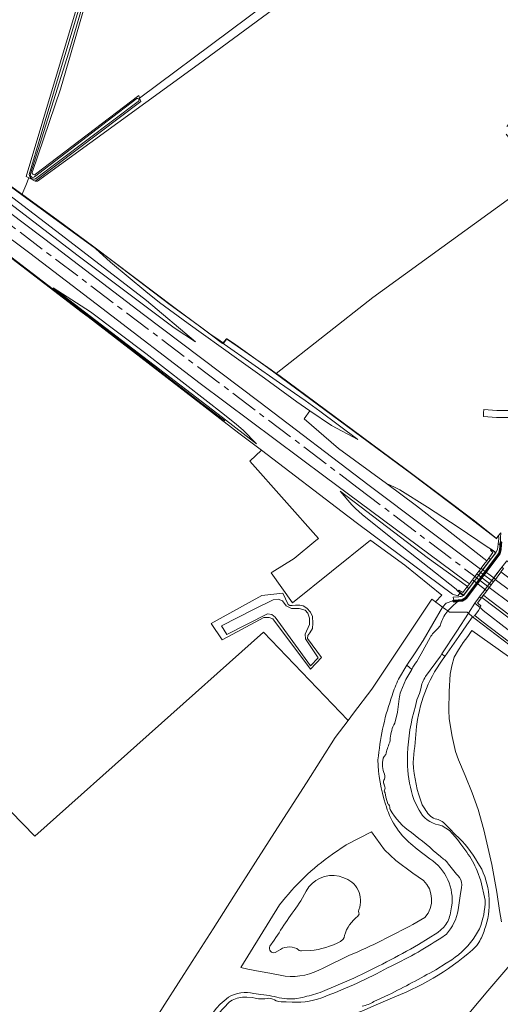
# Model space of a CAD drawing. Header units: metres. Extents: x 201541 to 204988, y 387833 to 394342.
# Tile 37 of 214: x 203124 to 203297, y 389340 to 389694. Entities that reach past the tile are written whole.
import ezdxf

# ---------------------------------------------------------------- set-up
doc = ezdxf.new("R2010")
doc.units = ezdxf.units.M
doc.linetypes.add('AM-AS', pattern=[16, 10, -2, 2, -2])
for name, color, linetype, lineweight in [('B-WE-AM-AS_SPOOR-G', 10, 'AM-AS', 18), ('B-WE-GK-KADEMUUR-GV', 150, 'Continuous', 35), ('B-WE-GR-BOS_GEMENGD-GV', 40, 'Continuous', 13), ('B-WE-GR-BOS_LOOF-GV', 40, 'Continuous', 13), ('B-WE-GR-BOUWLAND-GV', 80, 'Continuous', 13), ('B-WE-GR-GRAS-GV', 60, 'Continuous', 13), ('B-WE-GR-STRUIK-GV', 90, 'Continuous', 13), ('B-WE-GW-TALUD_KRUIN-G', 90, 'Continuous', 18), ('B-WE-IE-TERREINAFSCHEIDING_KUNSTMATIG_HEKWERK-G', 20, 'IE-TERREINAFSCHEIDING-KUNSTMATIG', 18), ('B-WE-IE-TERREINAFSCHEIDING_KUNSTMATIG_MUUR-G', 90, 'IE-TERREINAFSCHEIDING-KUNSTMATIG-DICHT', 18), ('B-WE-IE-TERREINAFSCHEIDING_KUNSTMATIG_MUUR-GV', 90, 'Continuous', 18), ('B-WE-KW-KUNSTWERK-GV', 170, 'Continuous', 18), ('B-WE-OG-TERREIN_CULTUURSCHEIDING-GV', 7, 'Continuous', 18), ('B-WE-OG-WATER-GV', 130, 'Continuous', 18), ('B-WE-OG-WATER_SLOOT-GV', 120, 'Continuous', 18), ('B-WE-VH-ONVERHARD-GV', 252, 'Continuous', 18), ('B-WE-VH-VERHARDING_FUNDERING_ZAND-GV', 7, 'Continuous', 18), ('B-WE-VH-VERHARDING_GESLOTEN-GV', 252, 'Continuous', 18), ('B-WE-VH-VERHARDING_HALFVERHARDING-GV', 252, 'Continuous', 18), ('B-WE-VH-VERHARDING_HALFVERHARDING_GRIND-GV', 252, 'Continuous', 18), ('B-WE-VH-VERHARDING_SIERBESTRATING-GV', 252, 'Continuous', 18)]:
    doc.layers.add(name, color=color, linetype=linetype, lineweight=lineweight)
doc.linetypes.add('IE-TERREINAFSCHEIDING-KUNSTMATIG', pattern='A,4,[82,NLCS.SHX,S=0.75,R=90,X=0,Y=0],4,-2', length=10)
doc.linetypes.add('IE-TERREINAFSCHEIDING-KUNSTMATIG-DICHT', pattern='A,8,-1,[82,NLCS.SHX,S=0.75,R=90,X=0,Y=0],-1', length=10)

msp = doc.modelspace()

# ---------------------------------------------------------------- linework, layer by layer
at = {"layer": 'B-WE-AM-AS_SPOOR-G'}
for points in [[(201986.342, 390478.095), (201987.993, 390476.833), (202066.803, 390417.501), (202284.902, 390252.67), (202460.833, 390119.557), (202572.046, 390035.296), (203111.448, 389626.989), (203245.812, 389525.372), (203287.801, 389493.539)], [(203287.801, 389493.539), (203292.973, 389489.619)], [(203292.973, 389489.619), (203349.834, 389446.512), (203368.013, 389432.924), (203429.738, 389386.249), (203465.281, 389358.929), (203484.947, 389343.153), (203502.53, 389328.457), (203518.823, 389314.339), (203538.728, 389296.281), (203556.585, 389279.322), (203562.548, 389273.535), (203578.898, 389257.386), (203596.978, 389239.222)]]:
    msp.add_lwpolyline(points, dxfattribs=at)
at = {"layer": 'B-WE-GK-KADEMUUR-GV'}
msp.add_lwpolyline([(203283.389, 389484.873), (203284.574, 389485.542), (203284.674, 389485.691), (203296.715, 389501.71), (203297.143, 389503.142), (203297.275, 389505.047), (203297.337, 389505.936), (203297.295, 389505.951), (203297.207, 389505.969), (203296.988, 389505.96), (203296.938, 389505.238), (203296.907, 389504.298), (203296.808, 389503.242), (203296.398, 389501.87), (203284.394, 389485.901), (203283.269, 389485.171), (203280.209, 389484.888), (203279.87, 389484.806), (203279.927, 389484.715), (203280.398, 389484.5), (203281.894, 389484.687)], close=True, dxfattribs=at)
at = {"layer": 'B-WE-GR-BOS_GEMENGD-GV'}
for points in [[(203312.501, 389638.352), (203251.153, 389593.841), (203216.318, 389566.601), (203217.265, 389565.939), (203260.774, 389533.692), (203261.594, 389533.084), (203276.471, 389522.02), (203287.628, 389513.594), (203295.586, 389507.183), (203296.355, 389508.263), (203297.104, 389509.315)], [(203316.284, 389545.763), (203314.89, 389553.329), (203313.429, 389552.763), (203309.057, 389551.771), (203305.316, 389551.071), (203301.6, 389550.695), (203295.61, 389550.699), (203290.85, 389551.111), (203290.957, 389552.356), (203291.065, 389553.601)], [(203291.065, 389553.601), (203295.719, 389553.199), (203301.475, 389553.195)]]:
    msp.add_lwpolyline(points, dxfattribs=at)
at = {"layer": 'B-WE-GR-BOS_LOOF-GV'}
for points in [[(203167.233, 389665.5), (203232.128, 389714.068)], [(203151.378, 389712.125), (203138.748, 389668.782), (203128.721, 389639.213)], [(203129.817, 389638.162), (203166.91, 389666.449), (203167.233, 389665.5)], [(203107.711, 389422.444), (203129.517, 389400.204), (203211.732, 389473.501), (203242.116, 389441.956), (203242.243, 389441.841), (203244.154, 389444.37), (203250.699, 389453.029), (203261.526, 389469.208), (203272.353, 389485.387), (203273.626, 389484.425), (203275.958, 389486.84), (203262.598, 389497.622), (203250.335, 389506.552), (203250.244, 389506.618), (203222.211, 389484.065), (203214.533, 389494.918), (203214.88, 389495.131), (203222.853, 389499.995), (203230.55, 389506.476), (203231.585, 389507.255), (203206.853, 389535.074), (203211.043, 389538.97), (203202.959, 389545.155), (203148.663, 389586.902), (203146.557, 389588.51), (203111.346, 389615.394)]]:
    msp.add_lwpolyline(points, dxfattribs=at)
msp.add_lwpolyline([(203128.721, 389639.213, 0.8938764), (203129.817, 389638.162)], format="xyb", dxfattribs=at)
msp.add_lwpolyline([(203232.634, 389464.384), (203228.642, 389460.258), (203215.12, 389478.336), (203213.852, 389478.88), (203211.942, 389478.848), (203198.965, 389471.924), (203196.92, 389470.848), (203192.916, 389476.622), (203196.208, 389478.457), (203211.16, 389486.738), (203218.766, 389487.602), (203220.593, 389483.486), (203221.228, 389483.17), (203222.031, 389483.184), (203223.289, 389483.248), (203224.809, 389483.273), (203226.049, 389483.077), (203227.388, 389482.23), (203228.671, 389480.775), (203229.349, 389479.18), (203229.52, 389476.729), (203229.354, 389474.925), (203228.49, 389473.347), (203227.682, 389472.378), (203227.657, 389471.249)], close=True, dxfattribs=at)
at = {"layer": 'B-WE-GR-BOUWLAND-GV'}
for points in [[(203299.257, 389655.328), (203330.015, 389691.864), (203329.672, 389692.209), (203303.805, 389718.182), (203277.322, 389742.947), (203246.686, 389720.516), (203217.779, 389699.351), (203188.27, 389677.637), (203130.555, 389635.654), (203129.625, 389635.643), (203127.429, 389636.846), (203126.279, 389634.129), (203124.887, 389630.841), (203151.418, 389611.52), (203152.857, 389610.472), (203157.732, 389606.824)], [(202982.794, 389738.241), (203046.067, 389690.556), (203076.272, 389667.048), (203102.394, 389647.221), (203124.887, 389630.841), (203126.279, 389634.129), (203127.429, 389636.846), (203126.477, 389637.368), (203144.722, 389698.604)], [(203157.732, 389606.824), (203178.193, 389591.276), (203189.148, 389583.315), (203197.066, 389577.39), (203197.157, 389577.495), (203198.508, 389579.058), (203202.284, 389576.417), (203214.514, 389567.863), (203216.318, 389566.601), (203251.153, 389593.841), (203312.501, 389638.352), (203303.801, 389646.607), (203299.108, 389652.631)], [(203131.256, 389283.252), (203130.889, 389281.335), (203133.829, 389283.788), (203136.001, 389285.6), (203143.424, 389292.855), (203150.848, 389300.109), (203158.688, 389312.301), (203166.527, 389324.492), (203176.324, 389339.81), (203186.12, 389355.128), (203193.623, 389366.885), (203201.126, 389378.642), (203208.944, 389390.9), (203216.761, 389403.158), (203227.184, 389419.434), (203237.608, 389435.71), (203242.243, 389441.841), (203242.116, 389441.956), (203211.732, 389473.501), (203129.517, 389400.204), (203107.711, 389422.444)], [(203473.179, 389339.18), (203464.202, 389346.029), (203431.534, 389370.956), (203397.989, 389395.833), (203363.386, 389422.048), (203360.303, 389424.383), (203359.64, 389423.508), (203357.038, 389420.136), (203345.074, 389406.121), (203333.11, 389392.105), (203324.285, 389381.738), (203317.051, 389373.214), (203311.013, 389366.223), (203306.567, 389361.074), (203304.46, 389359.515), (203302.542, 389356.378), (203292.511, 389344.553), (203282.48, 389332.728)]]:
    msp.add_lwpolyline(points, dxfattribs=at)
at = {"layer": 'B-WE-GR-GRAS-GV'}
for points in [[(202693.894, 389931.044), (202734.765, 389900.338), (202757.678, 389882.838), (202770.577, 389873.089), (202795.862, 389854.064), (202890.477, 389782.873), (202967.079, 389724.886), (203050.837, 389661.955), (203082.482, 389637.54), (203095.945, 389627.153), (203111.346, 389615.394), (203146.557, 389588.51), (203148.663, 389586.902), (203202.959, 389545.155), (203211.043, 389538.97), (203242.06, 389515.238), (203246.085, 389512.236), (203279.692, 389487.171), (203281.657, 389486.664), (203281.827, 389486.71), (203282.348, 389487.576), (203283.604, 389486.716)], [(203283.751, 389486.792), (203282.837, 389487.459), (203281.748, 389488.222), (203281.522, 389488.358), (203281.057, 389489.022), (203259.324, 389506.198), (203247.246, 389515.9), (203244.857, 389518.003), (203243.511, 389519.364), (203239.373, 389524.261), (203270.636, 389500.402), (203285.129, 389490.016), (203285.806, 389490.909), (203283.883, 389492.331), (203233.932, 389529.341), (203188.979, 389562.915), (203153.637, 389589.995), (203127.717, 389609.755), (203102.474, 389628.6), (203079.401, 389645.954), (203052.942, 389666.266), (202932.576, 389757.219)], [(203007.508, 389716.658), (203045.871, 389687.637), (203139.021, 389616.352), (203169.688, 389592.755), (203187.328, 389577.941), (203179.644, 389583.016), (203145.12, 389608.878), (203092.014, 389649.436), (203064.656, 389671.306), (203030.166, 389697.76)], [(203075.719, 389658.065), (203137.087, 389611.855), (203168.632, 389587.745), (203210.101, 389556.459), (203249.787, 389526.251), (203289.841, 389496.228), (203289.994, 389496.431), (203291.554, 389498.486), (203291.773, 389498.775), (203292.116, 389499.228), (203266.773, 389518.968), (203256.044, 389527.041), (203238.763, 389539.605), (203226.438, 389550.273), (203228.434, 389553.141), (203223.76, 389556.329), (203212.134, 389564.93), (203202.105, 389572.121), (203184.725, 389584.519), (203174.419, 389592.077), (203169.438, 389595.976), (203156.757, 389606.614), (203151.418, 389611.52), (203124.887, 389630.841), (203102.394, 389647.221)], [(203517.892, 389329.937), (203481.515, 389356.598), (203463.142, 389370.332), (203451.995, 389378.231), (203426.567, 389397.129), (203395.163, 389421.298), (203360.096, 389447.662), (203324.498, 389474.846), (203297.186, 389495.216), (203296.957, 389494.911), (203296.738, 389494.621), (203295.164, 389492.529), (203295.133, 389492.488), (203322.336, 389472.197), (203349.251, 389451.836), (203366.234, 389438.851), (203386.922, 389422.892), (203407.149, 389408.115), (203424.421, 389394.844), (203446.875, 389377.783), (203461.667, 389366.386), (203488.514, 389345.089), (203504.209, 389332.169)], [(203491.235, 389333.533), (203480.111, 389342.654), (203455.007, 389362.198), (203428.302, 389382.616), (203379.345, 389419.482), (203312.459, 389470.429), (203292.714, 389485.375), (203290.883, 389486.842), (203290.247, 389485.997), (203357.289, 389435.264), (203397.106, 389404.775), (203430.437, 389379.704), (203468.649, 389350.562), (203472.531, 389347.531), (203484.876, 389337.602)], [(203260.328, 389456.607), (203263.299, 389461.627), (203266.267, 389466.076), (203269.235, 389470.524), (203272.672, 389476.56), (203276.108, 389482.595), (203275.084, 389483.391), (203273.716, 389484.357), (203273.626, 389484.425), (203272.353, 389485.387), (203261.526, 389469.208), (203250.699, 389453.029), (203244.154, 389444.37), (203242.243, 389441.841), (203237.608, 389435.71), (203227.184, 389419.434), (203216.761, 389403.158), (203208.944, 389390.9), (203201.126, 389378.642), (203193.623, 389366.885), (203186.12, 389355.128), (203176.324, 389339.81), (203166.527, 389324.492)], [(203484.876, 389337.602), (203472.531, 389347.531), (203468.649, 389350.562), (203430.437, 389379.704), (203397.106, 389404.775), (203357.289, 389435.264), (203290.247, 389485.997), (203290.064, 389485.754), (203288.746, 389483.961), (203288.933, 389483.828), (203289.908, 389482.966), (203289.73, 389482.363), (203290.789, 389481.282), (203299.773, 389474.339), (203329.708, 389451.833), (203367.01, 389423.588), (203429.34, 389376.606), (203471.494, 389344.719), (203476.949, 389340.425), (203485.04, 389333.866)], [(203282.48, 389332.728), (203292.511, 389344.553), (203302.542, 389356.378), (203304.46, 389359.515), (203306.567, 389361.074), (203311.013, 389366.223), (203317.051, 389373.214), (203324.285, 389381.738), (203333.11, 389392.105), (203345.074, 389406.121), (203357.038, 389420.136), (203359.64, 389423.508), (203360.303, 389424.383), (203313.628, 389459.745), (203290.353, 389477.55), (203287.794, 389479.507), (203286.976, 389479.094), (203284.911, 389476.133), (203281.994, 389471.95), (203277.012, 389464.806)], [(203485.04, 389333.866), (203476.949, 389340.425), (203471.494, 389344.719), (203429.34, 389376.606), (203367.01, 389423.588), (203329.708, 389451.833), (203299.773, 389474.339), (203290.789, 389481.282), (203289.73, 389482.363), (203289.142, 389481.317), (203287.794, 389479.507), (203290.353, 389477.55), (203313.628, 389459.745), (203360.303, 389424.383), (203363.386, 389422.048), (203397.989, 389395.833), (203431.534, 389370.956), (203464.202, 389346.029), (203473.179, 389339.18)], [(203297.346, 389369.374), (203296.62, 389373.54), (203295.673, 389380.068), (203293.902, 389390.013), (203291.071, 389402.448), (203289.011, 389409.835), (203286.846, 389415.817), (203284.312, 389421.998), (203281.899, 389427.659), (203280.835, 389430.63), (203279.574, 389436.024), (203278.586, 389442.37), (203278.473, 389445.452), (203278.504, 389452.195), (203278.924, 389458.503), (203279.472, 389461.415), (203280.383, 389464.517), (203281.932, 389467.186), (203283.041, 389468.884), (203283.62, 389469.812), (203285.316, 389472.038), (203286.726, 389474.162), (203299.876, 389464.831)], [(203266.9, 389440.517), (203266.759, 389439.672)], [(203252.936, 389427.689), (203253.15, 389429.056)], [(203265.723, 389428.126), (203265.654, 389426.663)], [(203268.89, 389411.414), (203269.851, 389410.068)], [(203236.62, 389393.76), (203241.453, 389397.085), (203250.655, 389401.8), (203255.307, 389395.331), (203259.355, 389391.462), (203265.457, 389386.868), (203269.309, 389384.265)], [(203277.263, 389404.402), (203278.544, 389403.082), (203280.856, 389400.7)], [(203271.605, 389392.016), (203267.067, 389395.479), (203264.739, 389397.462)], [(203288.822, 389390.657), (203290.25, 389388.338)], [(203219.571, 389349.818), (203214.043, 389350.902), (203210.637, 389351.569), (203206.182, 389352.442), (203203.645, 389352.939), (203217.547, 389375.567)], [(203278.855, 389371.964), (203279.45, 389374.794)], [(203269.827, 389370.999), (203265.518, 389368.501)], [(203267.507, 389361.24), (203274.498, 389365.546), (203276.594, 389367.478)], [(203289.269, 389362.025), (203288.513, 389360.846)], [(203242.767, 389357.412), (203233.277, 389352.789)], [(203232.158, 389344.025), (203244.263, 389349.103)], [(203197.577, 389341.063), (203199.189, 389342.315)], [(203208.307, 389343.615), (203210.871, 389343.243)], [(203214.724, 389342.668), (203215.612, 389342.532)], [(203223.004, 389341.754), (203225.82, 389342.199)], [(203259.013, 389342.492), (203254.007, 389340.336)]]:
    msp.add_lwpolyline(points, dxfattribs=at)
for points in [[(203149.541, 389588.732), (203169.413, 389573.691), (203197.729, 389551.673), (203202.053, 389548.254), (203204.502, 389546.138), (203209.318, 389541.218), (203196.984, 389550.704), (203136.144, 389597.397)], [(203216.318, 389566.601), (203214.514, 389567.863), (203202.284, 389576.417), (203198.508, 389579.058), (203197.157, 389577.495), (203197.669, 389577.123), (203217.491, 389563.229), (203226.794, 389556.883), (203232.052, 389553.062), (203245.671, 389542.869), (203236.24, 389547.816), (203228.434, 389553.141), (203226.438, 389550.273), (203238.763, 389539.605), (203256.044, 389527.041), (203258.908, 389525.719), (203260.857, 389524.668), (203270.709, 389518.464), (203281.827, 389511.281), (203292.162, 389504.221), (203293.401, 389503.531), (203293.579, 389503.432), (203293.647, 389503.413), (203295.308, 389502.17), (203295.928, 389503.304), (203296.122, 389505.162), (203296.375, 389507.249), (203296.419, 389507.618), (203296.355, 389508.263), (203295.586, 389507.183), (203287.628, 389513.594), (203276.471, 389522.02), (203261.594, 389533.084), (203260.774, 389533.692), (203217.265, 389565.939)], [(203256.044, 389527.041), (203266.773, 389518.968), (203292.116, 389499.228), (203292.866, 389500.216), (203294.308, 389502.229), (203293.464, 389503.029), (203293.647, 389503.413), (203293.579, 389503.432), (203293.401, 389503.531), (203292.162, 389504.221), (203281.827, 389511.281), (203270.709, 389518.464), (203260.857, 389524.668), (203258.908, 389525.719)], [(203285.129, 389490.016), (203270.636, 389500.402), (203239.373, 389524.261), (203243.511, 389519.364), (203244.857, 389518.003), (203247.246, 389515.9), (203259.324, 389506.198), (203281.057, 389489.022), (203281.522, 389488.358), (203281.748, 389488.222), (203282.837, 389487.459), (203283.751, 389486.792), (203283.804, 389486.821), (203281.834, 389488.34), (203281.987, 389488.702), (203283.441, 389487.823), (203284.953, 389489.784)]]:
    msp.add_lwpolyline(points, close=True, dxfattribs=at)
for points in [[(203283.604, 389486.716, 0.013511), (203283.751, 389486.792)], [(203277.012, 389464.806, 0.1287935), (203266.9, 389440.517)], [(203258.088, 389450.826, -0.038158), (203260.328, 389456.607)], [(203253.15, 389429.056, -0.0645076), (203258.088, 389450.826)], [(203266.759, 389439.672, -0.0083561), (203265.723, 389428.126)], [(203255.659, 389411.728, -0.0715318), (203252.936, 389427.689)], [(203265.654, 389426.663, 0.0831519), (203268.89, 389411.414)], [(203264.739, 389397.462, -0.1493791), (203255.659, 389411.728)], [(203269.851, 389410.068, 0.1976992), (203273.547, 389406.435)], [(203273.547, 389406.435, -0.1864013), (203277.263, 389404.402)], [(203280.856, 389400.7, -0.0875028), (203288.822, 389390.657)], [(203217.547, 389375.567, -0.0726706), (203236.62, 389393.76)], [(203279.45, 389374.794, 0.2936977), (203271.605, 389392.016)], [(203290.25, 389388.338, -0.2001546), (203291.272, 389366.594)], [(203269.309, 389384.265, -0.4040484), (203269.827, 389370.999)], [(203276.594, 389367.478, 0.1484927), (203278.855, 389371.964)], [(203265.518, 389368.501, -0.0244758), (203242.767, 389357.412)], [(203291.272, 389366.594, -0.0622207), (203289.269, 389362.025)], [(203244.263, 389349.103, 0.0172596), (203267.507, 389361.24)], [(203288.513, 389360.846, -0.0972026), (203259.013, 389342.492)], [(203233.277, 389352.789, -0.1500819), (203219.571, 389349.818)], [(203199.189, 389342.315, -0.1969108), (203208.307, 389343.615)], [(203210.871, 389343.243, -0.042838), (203214.724, 389342.668)], [(203215.612, 389342.532, 0.0808569), (203223.004, 389341.754)], [(203225.82, 389342.199, 0.0135363), (203232.158, 389344.025)], [(203190.104, 389328.104, -0.1800664), (203197.577, 389341.063)], [(203254.007, 389340.336, -0.0222851), (203240.149, 389334.663)]]:
    msp.add_lwpolyline(points, format="xyb", dxfattribs=at)
at = {"layer": 'B-WE-GR-STRUIK-GV'}
msp.add_lwpolyline([(203030.166, 389697.76), (203064.656, 389671.306), (203092.014, 389649.436), (203145.12, 389608.878), (203179.644, 389583.016), (203187.328, 389577.941), (203169.688, 389592.755), (203139.021, 389616.352), (203045.871, 389687.637), (203007.508, 389716.658)], dxfattribs=at)
for points in [[(203228.434, 389553.141), (203236.24, 389547.816), (203245.671, 389542.869), (203232.052, 389553.062), (203226.794, 389556.883), (203217.491, 389563.229), (203197.669, 389577.123), (203197.157, 389577.495), (203197.066, 389577.39), (203189.148, 389583.315), (203178.193, 389591.276), (203157.732, 389606.824), (203152.857, 389610.472), (203151.418, 389611.52), (203156.757, 389606.614), (203169.438, 389595.976), (203174.419, 389592.077), (203184.725, 389584.519), (203202.105, 389572.121), (203212.134, 389564.93), (203223.76, 389556.329)], [(203196.984, 389550.704), (203209.318, 389541.218), (203204.502, 389546.138), (203202.053, 389548.254), (203197.729, 389551.673), (203169.413, 389573.691), (203149.541, 389588.732), (203136.144, 389597.397)]]:
    msp.add_lwpolyline(points, close=True, dxfattribs=at)
at = {"layer": 'B-WE-GW-TALUD_KRUIN-G'}
for points in [[(202669.252, 389971.771), (202681.309, 389962.453), (202701.067, 389946.901), (202720.67, 389931.298), (202759.029, 389901.484), (202766.189, 389896.083), (202792.954, 389875.141), (202812.576, 389860.351), (202863.757, 389822.344), (202895.86, 389798.346), (202909.729, 389787.27), (202920.749, 389778.963), (202948.157, 389758.805), (202974.968, 389738.827), (203002.12, 389718.924), (203030.166, 389697.76), (203064.656, 389671.306), (203092.014, 389649.436), (203145.12, 389608.878), (203179.644, 389583.016), (203187.328, 389577.941)], [(203136.144, 389597.397), (203196.984, 389550.704), (203209.318, 389541.218)], [(203245.671, 389542.869), (203232.052, 389553.062), (203226.794, 389556.883), (203217.491, 389563.229), (203197.669, 389577.123), (203197.157, 389577.495), (203197.066, 389577.39)], [(203256.044, 389527.041), (203266.773, 389518.968), (203292.116, 389499.228), (203292.866, 389500.216)], [(203284.953, 389489.784), (203285.129, 389490.016), (203270.636, 389500.402), (203239.373, 389524.261)], [(203509.775, 389311.903), (203510.021, 389312.926), (203510.071, 389313.476), (203509.953, 389314.3), (203509.807, 389314.756), (203509.71, 389314.642), (203504.04, 389319.596), (203504.757, 389320.425), (203501.981, 389322.94), (203491.814, 389331.846), (203484.876, 389337.602), (203472.531, 389347.531), (203468.649, 389350.562), (203430.437, 389379.704), (203397.106, 389404.775), (203357.289, 389435.264), (203290.247, 389485.997), (203290.064, 389485.754)]]:
    msp.add_lwpolyline(points, dxfattribs=at)
at = {"layer": 'B-WE-IE-TERREINAFSCHEIDING_KUNSTMATIG_HEKWERK-G'}
for points in [[(202311.071, 390221.111), (202316.11, 390217.292), (202327.053, 390209.146), (202333.641, 390204.066), (202354.941, 390188.027), (202370.039, 390176.679), (202414.851, 390142.763), (202493.594, 390082.735), (202498.134, 390079.217), (202510.014, 390070.157), (202572.982, 390022.505), (202651.376, 389963.571), (202684.615, 389938.015), (202734.765, 389900.338), (202775.29, 389869.386), (202813.112, 389841.216), (203026.564, 389680.345), (203055.215, 389658.661), (203084.985, 389635.99), (203170.045, 389570.814), (203189.138, 389556.115), (203197.917, 389549.51)], [(203295.686, 389507.145), (203282.759, 389517.083), (203264.974, 389530.486), (203213.262, 389568.715), (203200.983, 389577.401), (203198.614, 389578.989), (203197.432, 389577.485), (203195.022, 389579.119), (203192.492, 389580.851), (203180.069, 389590.092), (203150.777, 389612.109), (203137.507, 389621.937), (203112.886, 389639.675), (203065.065, 389675.561), (203015.414, 389712.976), (202983.051, 389737.579), (202931.611, 389776.526), (202897.153, 389802.72), (202889.74, 389808.407), (202884.864, 389812.074), (202816.755, 389863.624), (202781.95, 389889.762), (202692.705, 389957.205)], [(203214.514, 389567.863), (203216.318, 389566.601)], [(203272.353, 389485.387), (203261.526, 389469.208)], [(203273.626, 389484.425), (203272.353, 389485.387)], [(203273.716, 389484.357), (203273.626, 389484.425)], [(203275.084, 389483.391), (203273.716, 389484.357)], [(203276.108, 389482.595), (203275.084, 389483.391)], [(203277.396, 389481.685), (203276.108, 389482.595)], [(203278.081, 389481.201), (203277.396, 389481.685)], [(203278.684, 389480.775), (203278.081, 389481.201)], [(203285.039, 389480.711), (203278.684, 389480.775)], [(203285.46, 389480.359), (203285.039, 389480.711)], [(203286.976, 389479.094), (203285.46, 389480.359)], [(203287.92, 389478.322), (203286.976, 389479.094)], [(203295.473, 389472.593), (203287.92, 389478.322)], [(203299.876, 389464.831), (203286.726, 389474.162), (203285.316, 389472.038), (203283.62, 389469.812), (203283.041, 389468.884), (203281.932, 389467.186), (203280.383, 389464.517), (203279.472, 389461.415), (203278.924, 389458.503), (203278.504, 389452.195), (203278.473, 389445.452), (203278.586, 389442.37), (203279.574, 389436.024), (203280.835, 389430.63), (203281.899, 389427.659), (203284.312, 389421.998), (203286.846, 389415.817), (203289.011, 389409.835), (203291.071, 389402.448), (203293.902, 389390.013), (203295.673, 389380.068), (203296.62, 389373.54), (203297.346, 389369.374)], [(203303.026, 389466.864), (203295.473, 389472.593)], [(203261.526, 389469.208), (203250.699, 389453.029)], [(203250.699, 389453.029), (203244.154, 389444.37)], [(203244.154, 389444.37), (203242.243, 389441.841)], [(203242.243, 389441.841), (203237.608, 389435.71)], [(203237.608, 389435.71), (203227.184, 389419.434)], [(203227.184, 389419.434), (203216.761, 389403.158)], [(203216.761, 389403.158), (203208.944, 389390.9)], [(203208.944, 389390.9), (203201.126, 389378.642)], [(203201.126, 389378.642), (203193.623, 389366.885)], [(203193.623, 389366.885), (203186.12, 389355.128)], [(203292.511, 389344.553), (203302.542, 389356.378)], [(203186.12, 389355.128), (203176.324, 389339.81)], [(203282.48, 389332.728), (203292.511, 389344.553)], [(203176.324, 389339.81), (203166.527, 389324.492)]]:
    msp.add_lwpolyline(points, dxfattribs=at)
at = {"layer": 'B-WE-IE-TERREINAFSCHEIDING_KUNSTMATIG_MUUR-G'}
for points in [[(203293.579, 389503.432), (203295.323, 389502.106), (203292.37, 389498.33)], [(203293.579, 389503.432), (203295.323, 389502.106), (203292.37, 389498.33)], [(203291.554, 389498.486), (203289.994, 389496.431)], [(203291.554, 389498.486), (203289.994, 389496.431)], [(203290.599, 389495.974), (203292.152, 389498.04)], [(203290.599, 389495.974), (203292.152, 389498.04)], [(203292.866, 389500.216), (203291.773, 389498.775)], [(203292.866, 389500.216), (203291.773, 389498.775)], [(203301.317, 389497.643), (203299.265, 389499.183), (203296.333, 389495.376)], [(203301.317, 389497.643), (203299.265, 389499.183), (203296.333, 389495.376)], [(203289.24, 389495.435), (203288.507, 389494.47)], [(203289.24, 389495.435), (203288.507, 389494.47)], [(203289.116, 389494.001), (203289.849, 389494.976)], [(203289.116, 389494.001), (203289.849, 389494.976)], [(203296.114, 389495.086), (203294.544, 389492.997)], [(203296.114, 389495.086), (203294.544, 389492.997)], [(203295.164, 389492.529), (203296.738, 389494.621)], [(203295.164, 389492.529), (203296.738, 389494.621)], [(203282.161, 389487.952), (203283.681, 389486.843), (203286.546, 389490.581)], [(203282.161, 389487.952), (203283.681, 389486.843), (203286.546, 389490.581)], [(203285.928, 389491.069), (203284.953, 389489.784)], [(203285.928, 389491.069), (203284.953, 389489.784)], [(203286.952, 389492.419), (203286.121, 389491.325)], [(203286.952, 389492.419), (203286.121, 389491.325)], [(203286.738, 389490.837), (203287.57, 389491.944)], [(203286.738, 389490.837), (203287.57, 389491.944)], [(203293.794, 389491.998), (203293.035, 389490.988)], [(203293.794, 389491.998), (203293.035, 389490.988)], [(203293.649, 389490.516), (203294.413, 389491.531)], [(203293.649, 389490.516), (203294.413, 389491.531)], [(203290.425, 389487.515), (203287.749, 389483.942), (203289.73, 389482.363)], [(203290.425, 389487.515), (203287.749, 389483.942), (203289.73, 389482.363)], [(203290.064, 389485.754), (203291.03, 389487.037)], [(203290.064, 389485.754), (203291.03, 389487.037)], [(203291.488, 389488.93), (203290.617, 389487.772)], [(203291.488, 389488.93), (203290.617, 389487.772)], [(203291.223, 389487.293), (203292.1, 389488.459)], [(203291.223, 389487.293), (203292.1, 389488.459)]]:
    msp.add_lwpolyline(points, dxfattribs=at)
at = {"layer": 'B-WE-IE-TERREINAFSCHEIDING_KUNSTMATIG_MUUR-GV'}
for points in [[(203292.866, 389500.216), (203293.472, 389499.719), (203295.308, 389502.17), (203293.647, 389503.413), (203293.464, 389503.029), (203294.308, 389502.229)], [(203281.987, 389488.702), (203281.834, 389488.34), (203283.804, 389486.821), (203284.156, 389487.29), (203285.639, 389489.264), (203285.642, 389489.268), (203284.953, 389489.784), (203283.441, 389487.823)], [(203289.367, 389482.652), (203289.73, 389482.363), (203289.908, 389482.966), (203288.933, 389483.828), (203288.746, 389483.961), (203290.064, 389485.754), (203289.452, 389486.221), (203287.749, 389483.942), (203287.904, 389483.819), (203288.338, 389483.473)]]:
    msp.add_lwpolyline(points, close=True, dxfattribs=at)
at = {"layer": 'B-WE-KW-KUNSTWERK-GV'}
for points in [[(203286.952, 389492.419), (203292.1, 389488.459), (203293.649, 389490.516), (203288.507, 389494.47)], [(203289.269, 389495.473), (203294.461, 389491.595), (203295.214, 389492.595), (203290.026, 389496.473)]]:
    msp.add_lwpolyline(points, close=True, dxfattribs=at)
at = {"layer": 'B-WE-OG-TERREIN_CULTUURSCHEIDING-GV'}
msp.add_lwpolyline([(203246.686, 389720.516), (203246.211, 389721.181), (203242.284, 389726.684), (203248.077, 389730.991), (203238.549, 389733.021), (203228.726, 389724.597), (203232.128, 389714.068), (203167.233, 389665.5), (203167.638, 389664.284), (203129.625, 389635.643), (203130.555, 389635.654), (203188.27, 389677.637), (203217.779, 389699.351)], close=True, dxfattribs=at)
msp.add_lwpolyline([(203299.876, 389464.831), (203286.726, 389474.162), (203285.316, 389472.038), (203283.62, 389469.812), (203283.041, 389468.884), (203281.932, 389467.186), (203280.383, 389464.517), (203279.472, 389461.415), (203278.924, 389458.503), (203278.504, 389452.195), (203278.473, 389445.452), (203278.586, 389442.37), (203279.574, 389436.024), (203280.835, 389430.63), (203281.899, 389427.659), (203284.312, 389421.998), (203286.846, 389415.817), (203289.011, 389409.835), (203291.071, 389402.448), (203293.902, 389390.013), (203295.673, 389380.068), (203296.62, 389373.54), (203297.346, 389369.374)], dxfattribs=at)
at = {"layer": 'B-WE-OG-WATER-GV'}
for points in [[(203150.026, 389713.489), (203146.326, 389700.765), (203131.641, 389652.241), (203127.545, 389638.11)], [(203128.035, 389638.39), (203141.713, 389682.046), (203150.917, 389713.15)], [(203166.259, 389665.419), (203155.604, 389657.215), (203129.442, 389637.278)], [(203129.805, 389636.494), (203166.697, 389664.394)], [(203297.143, 389503.142), (203296.715, 389501.71), (203284.674, 389485.691), (203284.574, 389485.542), (203283.389, 389484.873), (203281.894, 389484.687)], [(203270.095, 389457.589), (203275.42, 389464.968), (203275.936, 389465.747), (203281.303, 389473.853), (203285.46, 389480.359), (203287.749, 389483.942), (203289.452, 389486.221), (203290.515, 389487.636), (203294.261, 389492.62), (203296.158, 389495.144), (203297.494, 389496.922)], [(203279.8, 389482.936), (203278.983, 389482.166)], [(203275.683, 389476.996), (203275.358, 389475.863), (203274.331, 389474.773)], [(203271.717, 389471.658), (203268.51, 389465.74), (203266.892, 389463.062)], [(203265.086, 389460.165), (203262.97, 389456.482), (203261.195, 389452.277)], [(203265.293, 389442.662), (203266.391, 389446.937), (203266.984, 389449.248), (203267.885, 389451.485), (203268.321, 389453.198)], [(203260.513, 389449.569), (203260.015, 389444.804), (203258.953, 389440.828)], [(203257.164, 389434.043), (203257.116, 389433.757)], [(203257.334, 389435.439), (203257.337, 389435.07)], [(203255.747, 389429.553), (203255.217, 389428.832), (203254.804, 389428.27), (203254.598, 389426.736)], [(203254.776, 389423.799), (203255.103, 389423.053)], [(203255.256, 389420.644), (203255.103, 389420.306)], [(203255.086, 389419.025), (203255.125, 389418.932), (203255.194, 389418.631), (203255.264, 389418.331)], [(203255.264, 389416.693), (203255.229, 389416.409), (203255.329, 389416.157), (203255.477, 389415.786), (203255.781, 389414.176), (203256.246, 389412.695), (203256.374, 389412.289), (203256.368, 389412.073), (203256.536, 389411.829), (203256.745, 389411.76), (203257.065, 389411.144), (203257.169, 389410.626), (203257.181, 389410.185), (203257.378, 389409.836)], [(203267.767, 389409.6), (203266.67, 389411.579), (203265.806, 389413.369)], [(203284.859, 389394.445), (203282.797, 389397.284), (203281.563, 389398.982), (203279.72, 389401.039), (203278.622, 389402.264), (203276.078, 389403.931), (203274.771, 389404.305)], [(203291.505, 389377.221), (203289.925, 389384.143), (203288.563, 389387.741)], [(203240.368, 389385.305), (203238.993, 389385.834)], [(203227.151, 389380.439), (203225.164, 389376.95)], [(203282.987, 389381.718), (203282.528, 389378.7), (203281.789, 389373.706)], [(203246.033, 389372.684), (203245.915, 389373.236), (203246.077, 389373.774)], [(203245.76, 389371.446), (203246.151, 389372.131), (203246.033, 389372.684)], [(203288.06, 389364.436), (203289.506, 389366.883)], [(203215.566, 389362.855), (203214.013, 389360.609)], [(203239.522, 389362.348), (203240.389, 389363.125), (203240.749, 389363.745), (203240.896, 389364.463)], [(203277.54, 389364.93), (203275.499, 389363.552)], [(203216.015, 389358.329), (203217.107, 389358.962)], [(203223.797, 389359.785), (203224.665, 389359.114), (203225.083, 389359.003), (203225.46, 389358.962), (203228.526, 389359.068)], [(203273.708, 389352.149), (203277.456, 389354.533), (203279.499, 389355.758)], [(203207.671, 389342.155), (203205.815, 389342.281), (203204.178, 389342.315)], [(203213.056, 389341.875), (203212.278, 389341.688)], [(203216.387, 389340.971), (203215.733, 389341.376)], [(203251.488, 389340.733), (203253.807, 389341.877), (203256.776, 389343.153)], [(203199.384, 389340.508), (203195.586, 389336.428), (203194.277, 389334.869)], [(203222.064, 389340.547), (203219.966, 389340.629)]]:
    msp.add_lwpolyline(points, dxfattribs=at)
for points in [[(203166.697, 389664.394, 1.0007257), (203166.259, 389665.419)], [(203127.545, 389638.11, 0.4994145), (203129.805, 389636.494)], [(203129.442, 389637.278, -0.7949036), (203128.035, 389638.39)], [(203281.894, 389484.687, 0.0728966), (203279.8, 389482.936)], [(203278.081, 389481.201, 0.0920392), (203275.683, 389476.996)], [(203278.983, 389482.166, 0.0253083), (203278.081, 389481.201)], [(203274.331, 389474.773, 0.0710634), (203271.717, 389471.658)], [(203266.892, 389463.062, 0.0410193), (203265.086, 389460.165)], [(203268.321, 389453.198, -0.1107325), (203270.095, 389457.589)], [(203261.195, 389452.277, 0.0392574), (203260.513, 389449.569)], [(203258.953, 389440.828, 0.0998688), (203257.334, 389435.439)], [(203263.518, 389425.415, -0.0614139), (203265.293, 389442.662)], [(203257.116, 389433.757, 0.0554422), (203255.747, 389429.553)], [(203257.337, 389435.07, -0.1536014), (203257.164, 389434.043)], [(203254.598, 389426.736, 0.0755369), (203254.776, 389423.799)], [(203255.103, 389423.053, -0.1622078), (203255.256, 389420.644)], [(203265.806, 389413.369, -0.0632464), (203263.518, 389425.415)], [(203255.103, 389420.306, 0.2973846), (203255.086, 389419.025)], [(203255.264, 389418.331, -0.2832758), (203255.264, 389416.693)], [(203257.378, 389409.836, 0.1175603), (203264.977, 389401.497)], [(203274.771, 389404.305, -0.2415884), (203267.767, 389409.6)], [(203264.977, 389401.497, -0.0189327), (203275.382, 389392.867)], [(203288.563, 389387.741, 0.0706089), (203284.859, 389394.445)], [(203275.382, 389392.867, -0.0765867), (203278.308, 389390.188)], [(203278.308, 389390.188, 0.0266158), (203282.261, 389385.392)], [(203238.993, 389385.834, 0.3414907), (203227.151, 389380.439)], [(203246.077, 389373.774, 0.4457606), (203240.368, 389385.305)], [(203282.261, 389385.392, -0.2229813), (203282.987, 389381.718)], [(203225.164, 389376.95, 0.0027949), (203215.566, 389362.855)], [(203289.506, 389366.883, 0.0894241), (203291.505, 389377.221)], [(203281.789, 389373.706, -0.1409956), (203277.54, 389364.93)], [(203240.896, 389364.463, -0.1639122), (203245.76, 389371.446)], [(203275.499, 389363.552, -0.0365776), (203256.434, 389352.923)], [(203279.499, 389355.758, 0.1020326), (203288.06, 389364.436)], [(203214.013, 389360.609, 0.6371907), (203216.015, 389358.329)], [(203217.107, 389358.962, -0.2883534), (203223.797, 389359.785)], [(203228.526, 389359.068, 0.1007513), (203239.522, 389362.348)], [(203256.434, 389352.923, -0.0390242), (203234.158, 389342.727)], [(203256.776, 389343.153, 0.0096638), (203273.708, 389352.149)], [(203204.178, 389342.315, 0.1399033), (203199.384, 389340.508)], [(203212.278, 389341.688, -0.0767363), (203207.671, 389342.155)], [(203215.733, 389341.376, 0.1616331), (203213.056, 389341.875)], [(203234.158, 389342.727, -0.1263519), (203222.064, 389340.547)], [(203219.966, 389340.629, -0.0664529), (203216.387, 389340.971)], [(203247.263, 389339.144, 0.1163953), (203251.488, 389340.733)]]:
    msp.add_lwpolyline(points, format="xyb", dxfattribs=at)
msp.add_lwpolyline([(203198.594, 389472.71), (203213.17, 389480.095), (203214.78, 389479.883), (203216.011, 389478.948), (203228.655, 389461.484), (203231.407, 389464.374), (203226.866, 389471.138), (203226.794, 389472.874), (203228.365, 389476.33), (203228.371, 389478.61), (203227.668, 389480.379), (203226.782, 389481.428), (203224.622, 389482.065), (203221.801, 389482.018), (203219.895, 389483.029), (203218.671, 389484.832), (203217.077, 389485.392), (203215.213, 389485.166), (203208.172, 389481.662), (203196.685, 389475.859)], close=True, dxfattribs=at)
at = {"layer": 'B-WE-OG-WATER_SLOOT-GV'}
for points in [[(203128.721, 389639.213), (203138.748, 389668.782), (203151.378, 389712.125), (203150.683, 389714.169), (203149.964, 389715.377), (203144.722, 389698.604), (203126.477, 389637.368)], [(203127.545, 389638.11), (203131.641, 389652.241), (203146.326, 389700.765), (203150.026, 389713.489)], [(203150.917, 389713.15), (203141.713, 389682.046), (203128.035, 389638.39)], [(203126.477, 389637.368), (203127.429, 389636.846), (203129.625, 389635.643), (203167.638, 389664.284), (203167.233, 389665.5), (203166.91, 389666.449), (203129.817, 389638.162)], [(203129.442, 389637.278), (203155.604, 389657.215), (203166.259, 389665.419)], [(203166.697, 389664.394), (203129.805, 389636.494)], [(203277.012, 389464.806), (203275.936, 389465.747), (203275.42, 389464.968), (203270.095, 389457.589)], [(203261.195, 389452.277), (203262.97, 389456.482), (203265.086, 389460.165), (203263.299, 389461.627), (203260.328, 389456.607)], [(203268.321, 389453.198), (203267.885, 389451.485), (203266.984, 389449.248), (203266.391, 389446.937), (203265.293, 389442.662)], [(203258.953, 389440.828), (203260.015, 389444.804), (203260.513, 389449.569)], [(203266.759, 389439.672), (203266.9, 389440.517)], [(203257.116, 389433.757), (203257.164, 389434.043)], [(203257.337, 389435.07), (203257.334, 389435.439)], [(203253.15, 389429.056), (203252.936, 389427.689)], [(203254.598, 389426.736), (203254.804, 389428.27), (203255.217, 389428.832), (203255.747, 389429.553)], [(203265.654, 389426.663), (203265.723, 389428.126)], [(203255.103, 389423.053), (203254.776, 389423.799)], [(203255.103, 389420.306), (203255.256, 389420.644)], [(203255.264, 389418.331), (203255.194, 389418.631), (203255.125, 389418.932), (203255.086, 389419.025)], [(203257.378, 389409.836), (203257.181, 389410.185), (203257.169, 389410.626), (203257.065, 389411.144), (203256.745, 389411.76), (203256.536, 389411.829), (203256.368, 389412.073), (203256.374, 389412.289), (203256.246, 389412.695), (203255.781, 389414.176), (203255.477, 389415.786), (203255.329, 389416.157), (203255.229, 389416.409), (203255.264, 389416.693)], [(203265.806, 389413.369), (203266.67, 389411.579), (203267.767, 389409.6)], [(203269.851, 389410.068), (203268.89, 389411.414)], [(203269.309, 389384.265), (203265.457, 389386.868), (203259.355, 389391.462), (203255.307, 389395.331), (203250.655, 389401.8), (203241.453, 389397.085), (203236.62, 389393.76)], [(203274.771, 389404.305), (203276.078, 389403.931), (203278.622, 389402.264), (203279.72, 389401.039), (203281.563, 389398.982), (203282.797, 389397.284), (203284.859, 389394.445)], [(203280.856, 389400.7), (203278.544, 389403.082), (203277.263, 389404.402)], [(203264.739, 389397.462), (203267.067, 389395.479), (203271.605, 389392.016)], [(203288.563, 389387.741), (203289.925, 389384.143), (203291.505, 389377.221)], [(203290.25, 389388.338), (203288.822, 389390.657)], [(203238.993, 389385.834), (203240.368, 389385.305)], [(203225.164, 389376.95), (203227.151, 389380.439)], [(203281.789, 389373.706), (203282.528, 389378.7), (203282.987, 389381.718)], [(203217.547, 389375.567), (203203.645, 389352.939), (203206.182, 389352.442), (203210.637, 389351.569), (203214.043, 389350.902)], [(203245.915, 389373.236), (203246.033, 389372.684), (203246.151, 389372.131), (203245.76, 389371.446)], [(203246.077, 389373.774), (203245.915, 389373.236)], [(203279.45, 389374.794), (203278.855, 389371.964)], [(203265.518, 389368.501), (203269.827, 389370.999)], [(203276.594, 389367.478), (203274.498, 389365.546), (203267.507, 389361.24)], [(203289.506, 389366.883), (203288.06, 389364.436)], [(203214.013, 389360.609), (203215.566, 389362.855)], [(203240.896, 389364.463), (203240.749, 389363.745), (203240.389, 389363.125), (203239.522, 389362.348)], [(203275.499, 389363.552), (203277.54, 389364.93)], [(203217.107, 389358.962), (203216.015, 389358.329)], [(203228.526, 389359.068), (203225.46, 389358.962), (203225.083, 389359.003), (203224.665, 389359.114), (203223.797, 389359.785)], [(203288.513, 389360.846), (203289.269, 389362.025)], [(203233.277, 389352.789), (203242.767, 389357.412)], [(203279.499, 389355.758), (203277.456, 389354.533), (203273.708, 389352.149)], [(203214.043, 389350.902), (203219.571, 389349.818)], [(203244.263, 389349.103), (203232.158, 389344.025)], [(203199.189, 389342.315), (203197.577, 389341.063)], [(203204.178, 389342.315), (203205.815, 389342.281), (203207.671, 389342.155)], [(203210.871, 389343.243), (203208.307, 389343.615)], [(203212.278, 389341.688), (203213.056, 389341.875)], [(203215.612, 389342.532), (203214.724, 389342.668)], [(203215.733, 389341.376), (203216.387, 389340.971)], [(203225.82, 389342.199), (203223.004, 389341.754)], [(203256.776, 389343.153), (203253.807, 389341.877), (203251.488, 389340.733)], [(203254.007, 389340.336), (203259.013, 389342.492)], [(203194.277, 389334.869), (203195.586, 389336.428), (203199.384, 389340.508)], [(203219.966, 389340.629), (203222.064, 389340.547)]]:
    msp.add_lwpolyline(points, dxfattribs=at)
for points in [[(203166.259, 389665.419, -1.0007257), (203166.697, 389664.394)], [(203129.817, 389638.162, -0.8938764), (203128.721, 389639.213)], [(203129.805, 389636.494, -0.4994145), (203127.545, 389638.11)], [(203128.035, 389638.39, 0.7949036), (203129.442, 389637.278)], [(203266.9, 389440.517, -0.1287935), (203277.012, 389464.806)], [(203260.328, 389456.607, 0.038158), (203258.088, 389450.826)], [(203270.095, 389457.589, 0.1107325), (203268.321, 389453.198)], [(203260.513, 389449.569, -0.0392574), (203261.195, 389452.277)], [(203258.088, 389450.826, 0.0645076), (203253.15, 389429.056)], [(203257.334, 389435.439, -0.0998688), (203258.953, 389440.828)], [(203265.293, 389442.662, 0.0614139), (203263.518, 389425.415)], [(203265.723, 389428.126, 0.0083561), (203266.759, 389439.672)], [(203255.747, 389429.553, -0.0554422), (203257.116, 389433.757)], [(203257.164, 389434.043, 0.1536014), (203257.337, 389435.07)], [(203252.936, 389427.689, 0.0715318), (203255.659, 389411.728)], [(203254.776, 389423.799, -0.0755369), (203254.598, 389426.736)], [(203268.89, 389411.414, -0.0831519), (203265.654, 389426.663)], [(203255.256, 389420.644, 0.1622078), (203255.103, 389423.053)], [(203263.518, 389425.415, 0.0632464), (203265.806, 389413.369)], [(203255.086, 389419.025, -0.2973846), (203255.103, 389420.306)], [(203255.264, 389416.693, 0.2832758), (203255.264, 389418.331)], [(203255.659, 389411.728, 0.1493791), (203264.739, 389397.462)], [(203264.977, 389401.497, -0.1175603), (203257.378, 389409.836)], [(203267.767, 389409.6, 0.2415884), (203274.771, 389404.305)], [(203273.547, 389406.435, -0.1976992), (203269.851, 389410.068)], [(203277.263, 389404.402, 0.1864013), (203273.547, 389406.435)], [(203275.382, 389392.867, 0.0189327), (203264.977, 389401.497)], [(203288.822, 389390.657, 0.0875028), (203280.856, 389400.7)], [(203284.859, 389394.445, -0.0706089), (203288.563, 389387.741)], [(203236.62, 389393.76, 0.0726706), (203217.547, 389375.567)], [(203271.605, 389392.016, -0.2936977), (203279.45, 389374.794)], [(203278.308, 389390.188, 0.0765867), (203275.382, 389392.867)], [(203282.261, 389385.392, -0.0266158), (203278.308, 389390.188)], [(203291.272, 389366.594, 0.2001546), (203290.25, 389388.338)], [(203227.151, 389380.439, -0.3414907), (203238.993, 389385.834)], [(203240.368, 389385.305, -0.4457606), (203246.077, 389373.774)], [(203269.827, 389370.999, 0.4040484), (203269.309, 389384.265)], [(203282.987, 389381.718, 0.2229813), (203282.261, 389385.392)], [(203215.566, 389362.855, -0.0027949), (203225.164, 389376.95)], [(203291.505, 389377.221, -0.0894241), (203289.506, 389366.883)], [(203277.54, 389364.93, 0.1409956), (203281.789, 389373.706)], [(203245.76, 389371.446, 0.1639122), (203240.896, 389364.463)], [(203278.855, 389371.964, -0.1484927), (203276.594, 389367.478)], [(203242.767, 389357.412, 0.0244758), (203265.518, 389368.501)], [(203289.269, 389362.025, 0.0622207), (203291.272, 389366.594)], [(203256.434, 389352.923, 0.0365776), (203275.499, 389363.552)], [(203288.06, 389364.436, -0.1020326), (203279.499, 389355.758)], [(203216.015, 389358.329, -0.6371907), (203214.013, 389360.609)], [(203223.797, 389359.785, 0.2883534), (203217.107, 389358.962)], [(203239.522, 389362.348, -0.1007513), (203228.526, 389359.068)], [(203267.507, 389361.24, -0.0172596), (203244.263, 389349.103)], [(203259.013, 389342.492, 0.0972026), (203288.513, 389360.846)], [(203219.571, 389349.818, 0.1500819), (203233.277, 389352.789)], [(203234.158, 389342.727, 0.0390242), (203256.434, 389352.923)], [(203273.708, 389352.149, -0.0096638), (203256.776, 389343.153)], [(203208.307, 389343.615, 0.1969108), (203199.189, 389342.315)], [(203199.384, 389340.508, -0.1399033), (203204.178, 389342.315)], [(203207.671, 389342.155, 0.0767363), (203212.278, 389341.688)], [(203214.724, 389342.668, 0.042838), (203210.871, 389343.243)], [(203213.056, 389341.875, -0.1616331), (203215.733, 389341.376)], [(203223.004, 389341.754, -0.0808569), (203215.612, 389342.532)], [(203222.064, 389340.547, 0.1263519), (203234.158, 389342.727)], [(203232.158, 389344.025, -0.0135363), (203225.82, 389342.199)], [(203197.577, 389341.063, 0.1800664), (203190.104, 389328.104)], [(203216.387, 389340.971, 0.0664529), (203219.966, 389340.629)], [(203240.149, 389334.663, 0.0222851), (203254.007, 389340.336)], [(203251.488, 389340.733, -0.1163953), (203247.263, 389339.144)]]:
    msp.add_lwpolyline(points, format="xyb", dxfattribs=at)
for points in [[(203232.634, 389464.384), (203227.657, 389471.249), (203227.682, 389472.378), (203228.49, 389473.347), (203229.354, 389474.925), (203229.52, 389476.729), (203229.349, 389479.18), (203228.671, 389480.775), (203227.388, 389482.23), (203226.049, 389483.077), (203224.809, 389483.273), (203223.289, 389483.248), (203222.031, 389483.184), (203221.228, 389483.17), (203220.593, 389483.486), (203218.766, 389487.602), (203211.16, 389486.738), (203196.208, 389478.457), (203192.916, 389476.622), (203196.92, 389470.848), (203198.965, 389471.924), (203211.942, 389478.848), (203213.852, 389478.88), (203215.12, 389478.336), (203228.642, 389460.258)], [(203198.594, 389472.71), (203196.685, 389475.859), (203208.172, 389481.662), (203215.213, 389485.166), (203217.077, 389485.392), (203218.671, 389484.832), (203219.895, 389483.029), (203221.801, 389482.018), (203224.622, 389482.065), (203226.782, 389481.428), (203227.668, 389480.379), (203228.371, 389478.61), (203228.365, 389476.33), (203226.794, 389472.874), (203226.866, 389471.138), (203231.407, 389464.374), (203228.655, 389461.484), (203216.011, 389478.948), (203214.78, 389479.883), (203213.17, 389480.095)]]:
    msp.add_lwpolyline(points, close=True, dxfattribs=at)
at = {"layer": 'B-WE-VH-ONVERHARD-GV'}
for points in [[(203281.657, 389486.664), (203279.692, 389487.171), (203246.085, 389512.236), (203242.06, 389515.238), (203211.043, 389538.97), (203206.853, 389535.074), (203231.585, 389507.255), (203230.55, 389506.476), (203222.853, 389499.995), (203214.88, 389495.131), (203214.533, 389494.918), (203222.211, 389484.065), (203250.244, 389506.618), (203250.335, 389506.552), (203262.598, 389497.622), (203275.958, 389486.84), (203273.626, 389484.425), (203273.716, 389484.357), (203275.084, 389483.391), (203276.108, 389482.595), (203277.416, 389484.034), (203279.87, 389484.806), (203280.209, 389484.888), (203279.983, 389486.103), (203282.008, 389486.295)], [(203283.604, 389486.716), (203282.348, 389487.576), (203281.827, 389486.71), (203281.657, 389486.664)]]:
    msp.add_lwpolyline(points, dxfattribs=at)
msp.add_lwpolyline([(203296.938, 389505.238), (203296.988, 389505.96), (203296.988, 389507.579), (203297.104, 389509.315), (203296.355, 389508.263), (203296.419, 389507.618), (203296.375, 389507.249), (203296.122, 389505.162)], close=True, dxfattribs=at)
msp.add_lwpolyline([(203282.008, 389486.295, 0.1004958), (203283.604, 389486.716)], format="xyb", dxfattribs=at)
at = {"layer": 'B-WE-VH-VERHARDING_FUNDERING_ZAND-GV'}
msp.add_lwpolyline([(203301.475, 389553.195), (203295.719, 389553.199), (203291.065, 389553.601), (203290.957, 389552.356), (203290.85, 389551.111), (203295.61, 389550.699), (203301.6, 389550.695)], dxfattribs=at)
at = {"layer": 'B-WE-VH-VERHARDING_GESLOTEN-GV'}
for points in [[(203285.806, 389490.909), (203285.129, 389490.016), (203284.953, 389489.784), (203285.642, 389489.268), (203293.472, 389499.719), (203292.866, 389500.216), (203292.116, 389499.228), (203291.773, 389498.775), (203291.554, 389498.486), (203289.994, 389496.431), (203289.841, 389496.228), (203289.269, 389495.473), (203289.24, 389495.435), (203288.507, 389494.47), (203286.952, 389492.419), (203286.121, 389491.325), (203285.928, 389491.069)], [(203286.952, 389492.419), (203292.1, 389488.459), (203293.649, 389490.516), (203288.507, 389494.47)], [(203289.269, 389495.473), (203294.461, 389491.595), (203295.214, 389492.595), (203290.026, 389496.473)], [(203289.452, 389486.221), (203290.064, 389485.754), (203290.247, 389485.997), (203290.883, 389486.842), (203291.03, 389487.037), (203291.223, 389487.293), (203292.1, 389488.459), (203293.649, 389490.516), (203294.413, 389491.531), (203295.133, 389492.488), (203295.164, 389492.529), (203296.738, 389494.621), (203296.957, 389494.911), (203297.186, 389495.216), (203298.113, 389496.447), (203297.494, 389496.922), (203296.158, 389495.144), (203294.261, 389492.62), (203290.515, 389487.636)]]:
    msp.add_lwpolyline(points, close=True, dxfattribs=at)
at = {"layer": 'B-WE-VH-VERHARDING_HALFVERHARDING-GV'}
for points in [[(202932.576, 389757.219), (203052.942, 389666.266), (203079.401, 389645.954), (203102.474, 389628.6), (203127.717, 389609.755), (203153.637, 389589.995), (203188.979, 389562.915), (203233.932, 389529.341), (203283.883, 389492.331), (203285.806, 389490.909), (203285.928, 389491.069), (203286.121, 389491.325), (203286.952, 389492.419), (203288.507, 389494.47), (203289.24, 389495.435), (203289.269, 389495.473), (203289.841, 389496.228), (203249.787, 389526.251), (203210.101, 389556.459), (203168.632, 389587.745), (203137.087, 389611.855), (203075.719, 389658.065), (203047.198, 389679.921), (202968.336, 389739.266)], [(203504.209, 389332.169), (203488.514, 389345.089), (203461.667, 389366.386), (203446.875, 389377.783), (203424.421, 389394.844), (203407.149, 389408.115), (203386.922, 389422.892), (203366.234, 389438.851), (203349.251, 389451.836), (203322.336, 389472.197), (203295.133, 389492.488), (203294.413, 389491.531), (203293.649, 389490.516), (203292.1, 389488.459), (203291.223, 389487.293), (203291.03, 389487.037), (203290.883, 389486.842), (203292.714, 389485.375), (203312.459, 389470.429), (203379.345, 389419.482), (203428.302, 389382.616), (203455.007, 389362.198), (203480.111, 389342.654), (203491.235, 389333.533)]]:
    msp.add_lwpolyline(points, dxfattribs=at)
at = {"layer": 'B-WE-VH-VERHARDING_HALFVERHARDING_GRIND-GV'}
for points in [[(203280.209, 389484.888), (203283.269, 389485.171), (203284.394, 389485.901), (203296.398, 389501.87), (203296.808, 389503.242), (203296.907, 389504.298), (203296.938, 389505.238), (203296.122, 389505.162), (203295.928, 389503.304), (203295.308, 389502.17), (203293.472, 389499.719), (203285.642, 389489.268), (203285.639, 389489.264), (203284.156, 389487.29), (203283.804, 389486.821), (203283.751, 389486.792)], [(203282.008, 389486.295), (203279.983, 389486.103), (203280.209, 389484.888)]]:
    msp.add_lwpolyline(points, dxfattribs=at)
for points in [[(203283.604, 389486.716, -0.1004958), (203282.008, 389486.295)], [(203283.751, 389486.792, -0.013511), (203283.604, 389486.716)]]:
    msp.add_lwpolyline(points, format="xyb", dxfattribs=at)
at = {"layer": 'B-WE-VH-VERHARDING_SIERBESTRATING-GV'}
for points in [[(203279.87, 389484.806), (203277.416, 389484.034), (203276.108, 389482.595), (203272.672, 389476.56), (203269.235, 389470.524), (203266.267, 389466.076), (203263.299, 389461.627), (203265.086, 389460.165)], [(203278.983, 389482.166), (203279.8, 389482.936)], [(203281.894, 389484.687), (203280.398, 389484.5), (203279.927, 389484.715), (203279.87, 389484.806)], [(203274.331, 389474.773), (203275.358, 389475.863), (203275.683, 389476.996)], [(203266.892, 389463.062), (203268.51, 389465.74), (203271.717, 389471.658)]]:
    msp.add_lwpolyline(points, dxfattribs=at)
msp.add_lwpolyline([(203289.73, 389482.363), (203289.367, 389482.652), (203288.338, 389483.473), (203287.904, 389483.819), (203287.749, 389483.942), (203285.46, 389480.359), (203281.303, 389473.853), (203275.936, 389465.747), (203277.012, 389464.806), (203281.994, 389471.95), (203284.911, 389476.133), (203286.976, 389479.094), (203287.794, 389479.507), (203289.142, 389481.317)], close=True, dxfattribs=at)
for points in [[(203279.8, 389482.936, -0.0728966), (203281.894, 389484.687)], [(203275.683, 389476.996, -0.0920392), (203278.081, 389481.201)], [(203278.081, 389481.201, -0.0253083), (203278.983, 389482.166)], [(203271.717, 389471.658, -0.0710634), (203274.331, 389474.773)], [(203265.086, 389460.165, -0.0410193), (203266.892, 389463.062)]]:
    msp.add_lwpolyline(points, format="xyb", dxfattribs=at)

doc.saveas('drawing.dxf')
